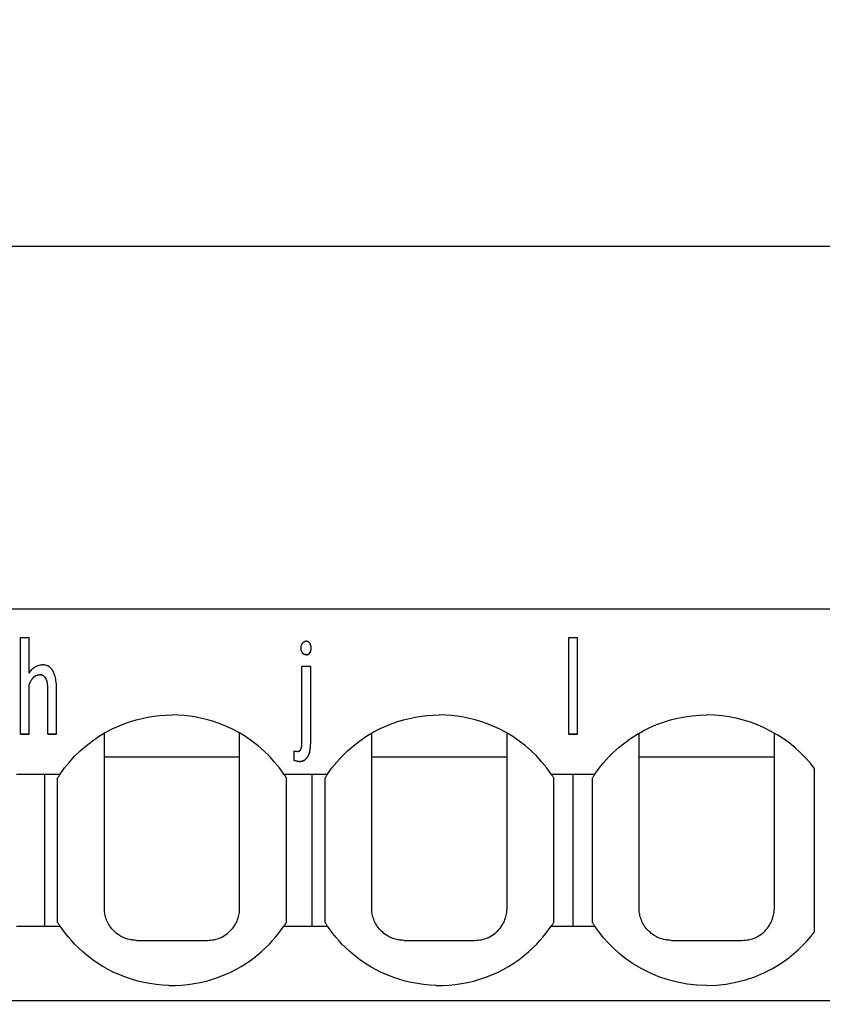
# Model space of a CAD drawing. Header units: millimetres. Extents: x -105 to 192, y -71 to 139.
# Tile 40 of 42: x 50 to 62, y 57 to 73. Entities that reach past the tile are written whole.
import ezdxf

# ---------------------------------------------------------------- set-up
doc = ezdxf.new("R2010")
doc.units = ezdxf.units.MM
doc.header["$LTSCALE"] = 1.5
doc.linetypes.add('PHL_THICK', pattern=[0])
doc.layers.get('0').update_dxf_attribs({"linetype": 'CONTINUOUS'})
doc.layers.get('Defpoints').update_dxf_attribs({"linetype": 'CONTINUOUS'})
doc.layers.add('PROJECTION', color=7, linetype='CONTINUOUS')
doc.dimstyles.new('ISO-25', dxfattribs={"dimtxt": 2.5, "dimasz": 2.5, "dimexe": 1.25, "dimexo": 0.625, "dimtad": 1, "dimdsep": 46, "dimtxsty": 'STANDARD', "dimblk": 'OPEN30', "dimcen": 2.5, "dimadec": 0, "dimazin": 0, "dimtfac": 1, "dimtmove": 0, "dimatfit": 3, "dimldrblk": 'OPEN30', "dimfxl": 1, "dimarcsym": 0})

# ---------------------------------------------------------------- blocks, each defined once
blk = doc.blocks.new('_Open30')
at = {"color": 0, "linetype": 'ByBlock', "lineweight": -2}
for p, q in [((-1, 0.2679), (0, 0)), ((0, 0), (-1, -0.2679)), ((0, 0), (-1, 0))]:
    blk.add_line(p, q, dxfattribs=at)
blk = doc.blocks.new('*D2')
at = {"color": 0, "lineweight": -2, "transparency": 16777216}
for p, q in [((-1.551, 54.078), (-1.551, 70.263)), ((64.8, 64.006), (64.8, 70.263)), ((0.949, 69.013), (62.3, 69.013))]:
    blk.add_line(p, q, dxfattribs=at)
at = {"layer": 'Defpoints', "color": 0, "transparency": 16777216}
for p in [(64.8, 69.013), (64.8, 63.381), (-1.551, 53.453)]:
    blk.add_point(p, dxfattribs=at)
at = {"color": 0, "lineweight": -2, "transparency": 16777216, "xscale": 2.5, "yscale": 2.5, "zscale": 2.5, "rotation": 180}
blk.add_blockref('_Open30', (-1.551, 69.013), dxfattribs=at)
at = {"color": 0, "lineweight": -2, "transparency": 16777216, "xscale": 2.5, "yscale": 2.5, "zscale": 2.5}
blk.add_blockref('_Open30', (64.8, 69.013), dxfattribs=at)
at = {"color": 0, "transparency": 16777216, "insert": (31.625, 70.888), "char_height": 2.5, "attachment_point": 5}
blk.add_mtext('66.35', dxfattribs=at)

msp = doc.modelspace()

# ---------------------------------------------------------------- linework, layer by layer
at = {"layer": 'PROJECTION', "color": 7, "linetype": 'PHL_THICK'}
for p, q in [((37.35, 63.381), (64.8, 63.381)), ((49.522, 62.933), (49.659, 62.933)), ((49.522, 61.433), (49.522, 62.933)), ((49.659, 62.382), (49.659, 62.933)), ((53.897, 62.842), (53.9, 62.846)), ((53.9, 62.846), (53.903, 62.851)), ((53.903, 62.851), (53.906, 62.854)), ((53.906, 62.854), (53.909, 62.858)), ((53.909, 62.858), (53.913, 62.861)), ((53.913, 62.861), (53.916, 62.864)), ((53.916, 62.864), (53.92, 62.867)), ((53.92, 62.867), (53.924, 62.869)), ((53.924, 62.869), (53.929, 62.871)), ((53.929, 62.871), (53.933, 62.872)), ((53.933, 62.872), (53.938, 62.874)), ((53.938, 62.874), (53.943, 62.875)), ((53.943, 62.875), (53.948, 62.875)), ((53.948, 62.875), (53.953, 62.875)), ((53.959, 62.875), (53.953, 62.875)), ((53.964, 62.875), (53.959, 62.875)), ((53.969, 62.875), (53.964, 62.875)), ((53.974, 62.874), (53.969, 62.875)), ((53.979, 62.872), (53.974, 62.874)), ((53.984, 62.871), (53.979, 62.872)), ((53.988, 62.869), (53.984, 62.871)), ((53.992, 62.866), (53.988, 62.869)), ((53.996, 62.864), (53.992, 62.866)), ((54, 62.861), (53.996, 62.864)), ((54.004, 62.858), (54, 62.861)), ((54.007, 62.854), (54.004, 62.858)), ((54.011, 62.85), (54.007, 62.854)), ((54.014, 62.846), (54.011, 62.85)), ((54.017, 62.841), (54.014, 62.846)), ((58.034, 62.933), (58.169, 62.933)), ((58.034, 61.433), (58.034, 62.933)), ((58.169, 61.433), (58.169, 62.933)), ((53.88, 62.784), (53.881, 62.79)), ((53.88, 62.778), (53.88, 62.784)), ((53.88, 62.771), (53.88, 62.778)), ((53.88, 62.763), (53.88, 62.771)), ((53.88, 62.768), (53.88, 62.771)), ((53.88, 62.76), (53.88, 62.768)), ((53.881, 62.756), (53.88, 62.763)), ((53.881, 62.753), (53.88, 62.76)), ((53.881, 62.79), (53.882, 62.796)), ((53.881, 62.748), (53.881, 62.756)), ((53.881, 62.745), (53.881, 62.753)), ((53.882, 62.741), (53.881, 62.748)), ((53.882, 62.738), (53.881, 62.745)), ((53.882, 62.801), (53.884, 62.807)), ((53.882, 62.796), (53.882, 62.801)), ((53.884, 62.734), (53.882, 62.741)), ((53.884, 62.731), (53.882, 62.738)), ((53.884, 62.807), (53.885, 62.812)), ((53.886, 62.728), (53.884, 62.734)), ((53.886, 62.724), (53.884, 62.731)), ((53.885, 62.812), (53.886, 62.818)), ((53.886, 62.818), (53.888, 62.823)), ((53.888, 62.721), (53.886, 62.728)), ((53.888, 62.718), (53.886, 62.724)), ((53.888, 62.823), (53.89, 62.828)), ((53.89, 62.715), (53.888, 62.721)), ((53.89, 62.712), (53.888, 62.718)), ((53.89, 62.828), (53.892, 62.833)), ((53.893, 62.709), (53.89, 62.715)), ((53.893, 62.706), (53.89, 62.712)), ((53.892, 62.833), (53.894, 62.837)), ((53.896, 62.704), (53.893, 62.709)), ((53.896, 62.7), (53.893, 62.706)), ((53.894, 62.837), (53.897, 62.842)), ((53.899, 62.698), (53.896, 62.704)), ((53.899, 62.695), (53.896, 62.7)), ((53.902, 62.694), (53.899, 62.698)), ((53.899, 62.695), (53.899, 62.698)), ((53.902, 62.691), (53.899, 62.695)), ((53.905, 62.69), (53.902, 62.694)), ((53.905, 62.687), (53.902, 62.691)), ((54.006, 62.687), (54.009, 62.691)), ((54.009, 62.691), (54.012, 62.695)), ((54.009, 62.688), (54.012, 62.691)), ((54.012, 62.695), (54.015, 62.699)), ((54.012, 62.691), (54.015, 62.695)), ((54.015, 62.699), (54.018, 62.703)), ((54.015, 62.695), (54.018, 62.7)), ((54.019, 62.837), (54.017, 62.841)), ((54.018, 62.703), (54.02, 62.707)), ((54.018, 62.7), (54.02, 62.704)), ((54.022, 62.832), (54.019, 62.837)), ((54.02, 62.707), (54.023, 62.712)), ((54.02, 62.704), (54.023, 62.709)), ((54.024, 62.827), (54.022, 62.832)), ((54.023, 62.712), (54.025, 62.716)), ((54.023, 62.709), (54.025, 62.713)), ((54.026, 62.822), (54.024, 62.827)), ((54.025, 62.716), (54.027, 62.721)), ((54.025, 62.713), (54.027, 62.718)), ((54.028, 62.817), (54.026, 62.822)), ((54.027, 62.721), (54.028, 62.726)), ((54.027, 62.718), (54.028, 62.723)), ((54.029, 62.812), (54.028, 62.817)), ((54.028, 62.726), (54.03, 62.731)), ((54.028, 62.723), (54.03, 62.728)), ((54.031, 62.806), (54.029, 62.812)), ((54.03, 62.731), (54.031, 62.737)), ((54.03, 62.728), (54.031, 62.733)), ((54.032, 62.801), (54.031, 62.806)), ((54.031, 62.737), (54.032, 62.742)), ((54.031, 62.733), (54.032, 62.739)), ((54.033, 62.795), (54.032, 62.801)), ((54.032, 62.742), (54.033, 62.748)), ((54.032, 62.739), (54.033, 62.744)), ((54.034, 62.789), (54.033, 62.795)), ((54.033, 62.748), (54.034, 62.753)), ((54.033, 62.744), (54.034, 62.75)), ((54.034, 62.783), (54.034, 62.789)), ((54.034, 62.777), (54.034, 62.783)), ((54.035, 62.771), (54.034, 62.777)), ((54.034, 62.765), (54.035, 62.771)), ((54.034, 62.762), (54.035, 62.768)), ((54.034, 62.759), (54.034, 62.765)), ((54.034, 62.756), (54.034, 62.762)), ((54.034, 62.753), (54.034, 62.759)), ((54.034, 62.75), (54.034, 62.756)), ((54.035, 62.768), (54.035, 62.771)), ((53.908, 62.687), (53.905, 62.69)), ((53.908, 62.683), (53.905, 62.687)), ((53.912, 62.684), (53.908, 62.687)), ((53.912, 62.68), (53.908, 62.683)), ((53.915, 62.681), (53.912, 62.684)), ((53.915, 62.677), (53.912, 62.68)), ((53.919, 62.678), (53.915, 62.681)), ((53.919, 62.675), (53.915, 62.677)), ((53.923, 62.676), (53.919, 62.678)), ((53.923, 62.673), (53.919, 62.675)), ((53.928, 62.674), (53.923, 62.676)), ((53.928, 62.671), (53.923, 62.673)), ((53.932, 62.672), (53.928, 62.674)), ((53.932, 62.669), (53.928, 62.671)), ((53.937, 62.671), (53.932, 62.672)), ((53.937, 62.668), (53.932, 62.669)), ((53.942, 62.67), (53.937, 62.671)), ((53.942, 62.667), (53.937, 62.668)), ((53.947, 62.669), (53.942, 62.67)), ((53.947, 62.666), (53.942, 62.667)), ((53.952, 62.669), (53.947, 62.669)), ((53.952, 62.666), (53.947, 62.666)), ((53.958, 62.669), (53.952, 62.669)), ((53.958, 62.666), (53.952, 62.666)), ((53.958, 62.669), (53.963, 62.669)), ((53.958, 62.666), (53.963, 62.666)), ((53.963, 62.669), (53.968, 62.67)), ((53.963, 62.666), (53.968, 62.666)), ((53.968, 62.67), (53.973, 62.67)), ((53.968, 62.666), (53.973, 62.667)), ((53.973, 62.67), (53.978, 62.671)), ((53.973, 62.667), (53.978, 62.668)), ((53.978, 62.671), (53.983, 62.673)), ((53.978, 62.668), (53.983, 62.67)), ((53.983, 62.673), (53.987, 62.675)), ((53.983, 62.67), (53.987, 62.671)), ((53.987, 62.675), (53.991, 62.677)), ((53.987, 62.671), (53.991, 62.673)), ((53.991, 62.677), (53.995, 62.679)), ((53.991, 62.673), (53.995, 62.676)), ((53.995, 62.679), (53.999, 62.681)), ((53.995, 62.676), (53.999, 62.678)), ((53.999, 62.681), (54.003, 62.684)), ((53.999, 62.678), (54.003, 62.681)), ((54.003, 62.684), (54.006, 62.687)), ((54.003, 62.681), (54.006, 62.684)), ((54.006, 62.684), (54.009, 62.688)), ((49.659, 62.382), (49.668, 62.397)), ((49.668, 62.397), (49.678, 62.411)), ((49.678, 62.411), (49.688, 62.424)), ((49.688, 62.424), (49.699, 62.436)), ((49.699, 62.436), (49.71, 62.448)), ((49.71, 62.448), (49.722, 62.458)), ((49.722, 62.458), (49.734, 62.468)), ((49.734, 62.468), (49.746, 62.477)), ((49.746, 62.477), (49.759, 62.485)), ((49.759, 62.485), (49.772, 62.491)), ((49.772, 62.491), (49.786, 62.497)), ((49.786, 62.497), (49.8, 62.502)), ((49.8, 62.502), (49.814, 62.505)), ((49.814, 62.505), (49.828, 62.508)), ((49.828, 62.508), (49.843, 62.51)), ((49.843, 62.51), (49.858, 62.51)), ((49.873, 62.51), (49.858, 62.51)), ((49.888, 62.508), (49.873, 62.51)), ((49.902, 62.506), (49.888, 62.508)), ((49.915, 62.503), (49.902, 62.506)), ((49.929, 62.498), (49.915, 62.503)), ((49.942, 62.493), (49.929, 62.498)), ((49.954, 62.487), (49.942, 62.493)), ((49.966, 62.48), (49.954, 62.487)), ((49.977, 62.472), (49.966, 62.48)), ((49.988, 62.463), (49.977, 62.472)), ((49.998, 62.452), (49.988, 62.463)), ((50.008, 62.441), (49.998, 62.452)), ((50.017, 62.428), (50.008, 62.441)), ((50.026, 62.415), (50.017, 62.428)), ((50.034, 62.4), (50.026, 62.415)), ((50.041, 62.384), (50.034, 62.4)), ((53.891, 62.491), (54.028, 62.491)), ((53.891, 61.311), (53.891, 62.491)), ((54.028, 61.311), (54.028, 62.491)), ((49.669, 62.228), (49.674, 62.24)), ((49.669, 62.225), (49.674, 62.237)), ((49.674, 62.24), (49.68, 62.252)), ((49.674, 62.237), (49.68, 62.249)), ((49.68, 62.252), (49.686, 62.263)), ((49.68, 62.249), (49.686, 62.26)), ((49.686, 62.263), (49.693, 62.274)), ((49.686, 62.26), (49.693, 62.271)), ((49.693, 62.274), (49.699, 62.284)), ((49.693, 62.271), (49.699, 62.281)), ((49.699, 62.284), (49.706, 62.294)), ((49.699, 62.281), (49.706, 62.291)), ((49.706, 62.294), (49.714, 62.303)), ((49.706, 62.291), (49.714, 62.3)), ((49.714, 62.303), (49.721, 62.312)), ((49.714, 62.3), (49.721, 62.308)), ((49.721, 62.312), (49.729, 62.32)), ((49.721, 62.308), (49.729, 62.317)), ((49.729, 62.32), (49.737, 62.327)), ((49.729, 62.317), (49.737, 62.324)), ((49.737, 62.327), (49.745, 62.334)), ((49.737, 62.324), (49.745, 62.331)), ((49.745, 62.334), (49.754, 62.34)), ((49.745, 62.331), (49.754, 62.336)), ((49.754, 62.34), (49.762, 62.344)), ((49.754, 62.336), (49.762, 62.341)), ((49.762, 62.344), (49.771, 62.349)), ((49.762, 62.341), (49.771, 62.345)), ((49.771, 62.349), (49.78, 62.352)), ((49.771, 62.345), (49.78, 62.349)), ((49.78, 62.352), (49.79, 62.354)), ((49.78, 62.349), (49.79, 62.351)), ((49.79, 62.354), (49.799, 62.356)), ((49.79, 62.351), (49.799, 62.353)), ((49.799, 62.356), (49.809, 62.357)), ((49.799, 62.353), (49.809, 62.354)), ((49.809, 62.357), (49.819, 62.357)), ((49.809, 62.354), (49.819, 62.354)), ((49.829, 62.357), (49.819, 62.357)), ((49.829, 62.353), (49.819, 62.354)), ((49.838, 62.355), (49.829, 62.357)), ((49.838, 62.352), (49.829, 62.353)), ((49.847, 62.354), (49.838, 62.355)), ((49.847, 62.351), (49.838, 62.352)), ((49.855, 62.351), (49.847, 62.354)), ((49.855, 62.348), (49.847, 62.351)), ((49.863, 62.348), (49.855, 62.351)), ((49.863, 62.345), (49.855, 62.348)), ((49.871, 62.345), (49.863, 62.348)), ((49.871, 62.342), (49.863, 62.345)), ((49.879, 62.341), (49.871, 62.345)), ((49.879, 62.338), (49.871, 62.342)), ((49.886, 62.336), (49.879, 62.341)), ((49.886, 62.333), (49.879, 62.338)), ((49.892, 62.331), (49.886, 62.336)), ((49.892, 62.328), (49.886, 62.333)), ((49.898, 62.325), (49.892, 62.331)), ((49.898, 62.322), (49.892, 62.328)), ((49.904, 62.318), (49.898, 62.325)), ((49.904, 62.315), (49.898, 62.322)), ((49.91, 62.311), (49.904, 62.318)), ((49.91, 62.308), (49.904, 62.315)), ((49.915, 62.304), (49.91, 62.311)), ((49.915, 62.3), (49.91, 62.308)), ((49.92, 62.295), (49.915, 62.304)), ((49.92, 62.292), (49.915, 62.3)), ((49.924, 62.286), (49.92, 62.295)), ((49.924, 62.283), (49.92, 62.292)), ((49.928, 62.276), (49.924, 62.286)), ((49.928, 62.272), (49.924, 62.283)), ((49.932, 62.265), (49.928, 62.276)), ((49.932, 62.261), (49.928, 62.272)), ((49.935, 62.253), (49.932, 62.265)), ((49.935, 62.25), (49.932, 62.261)), ((49.938, 62.24), (49.935, 62.253)), ((49.938, 62.237), (49.935, 62.25)), ((49.94, 62.227), (49.938, 62.24)), ((49.94, 62.224), (49.938, 62.237)), ((50.048, 62.367), (50.041, 62.384)), ((50.055, 62.348), (50.048, 62.367)), ((50.06, 62.329), (50.055, 62.348)), ((50.066, 62.308), (50.06, 62.329)), ((50.07, 62.286), (50.066, 62.308)), ((50.074, 62.263), (50.07, 62.286)), ((50.077, 62.239), (50.074, 62.263)), ((50.08, 62.213), (50.077, 62.239)), ((49.659, 62.202), (49.664, 62.215)), ((49.659, 62.199), (49.664, 62.212)), ((49.659, 61.433), (49.659, 62.202)), ((49.664, 62.215), (49.669, 62.228)), ((49.664, 62.212), (49.669, 62.225)), ((49.942, 62.213), (49.94, 62.227)), ((49.942, 62.209), (49.94, 62.224)), ((49.944, 62.198), (49.942, 62.213)), ((49.944, 62.194), (49.942, 62.209)), ((49.945, 62.182), (49.944, 62.198)), ((49.945, 62.179), (49.944, 62.194)), ((49.946, 62.165), (49.945, 62.182)), ((49.946, 62.162), (49.945, 62.179)), ((49.947, 62.148), (49.946, 62.165)), ((49.947, 62.144), (49.946, 62.162)), ((49.947, 62.129), (49.947, 62.148)), ((49.947, 62.126), (49.947, 62.144)), ((49.947, 61.433), (49.947, 62.129)), ((50.081, 62.186), (50.08, 62.213)), ((50.082, 62.157), (50.081, 62.186)), ((50.083, 62.127), (50.082, 62.157)), ((50.083, 61.433), (50.083, 62.127)), ((51.141, 61.599), (51.23, 61.629)), ((51.23, 61.629), (51.319, 61.656)), ((51.319, 61.656), (51.41, 61.679)), ((51.41, 61.679), (51.502, 61.698)), ((51.502, 61.698), (51.594, 61.712)), ((51.594, 61.712), (51.688, 61.723)), ((51.688, 61.723), (51.781, 61.729)), ((51.781, 61.729), (51.875, 61.731)), ((51.969, 61.729), (51.875, 61.731)), ((52.062, 61.723), (51.969, 61.729)), ((52.156, 61.712), (52.062, 61.723)), ((52.248, 61.698), (52.156, 61.712)), ((52.34, 61.679), (52.248, 61.698)), ((52.431, 61.656), (52.34, 61.679)), ((52.52, 61.63), (52.431, 61.656)), ((52.608, 61.599), (52.52, 61.63)), ((55.291, 61.599), (55.38, 61.629)), ((55.38, 61.629), (55.469, 61.656)), ((55.469, 61.656), (55.56, 61.679)), ((55.56, 61.679), (55.652, 61.698)), ((55.652, 61.698), (55.744, 61.712)), ((55.744, 61.712), (55.838, 61.723)), ((55.838, 61.723), (55.931, 61.729)), ((55.931, 61.729), (56.025, 61.731)), ((56.119, 61.729), (56.025, 61.731)), ((56.212, 61.723), (56.119, 61.729)), ((56.306, 61.712), (56.212, 61.723)), ((56.398, 61.698), (56.306, 61.712)), ((56.49, 61.679), (56.398, 61.698)), ((56.581, 61.656), (56.49, 61.679)), ((56.67, 61.63), (56.581, 61.656)), ((56.758, 61.599), (56.67, 61.63)), ((59.395, 61.581), (59.502, 61.62)), ((59.502, 61.62), (59.611, 61.654)), ((59.611, 61.654), (59.722, 61.682)), ((59.722, 61.682), (59.835, 61.703)), ((59.835, 61.703), (59.949, 61.719)), ((59.949, 61.719), (60.063, 61.728)), ((60.063, 61.728), (60.178, 61.731)), ((60.293, 61.728), (60.178, 61.731)), ((60.407, 61.718), (60.293, 61.728)), ((60.521, 61.702), (60.407, 61.718)), ((60.634, 61.68), (60.521, 61.702)), ((60.745, 61.652), (60.634, 61.68)), ((60.854, 61.618), (60.745, 61.652)), ((50.838, 61.457), (50.945, 61.514)), ((50.945, 61.514), (51.055, 61.564)), ((51.055, 61.564), (51.141, 61.599)), ((52.695, 61.564), (52.608, 61.599)), ((52.805, 61.514), (52.695, 61.564)), ((52.912, 61.457), (52.805, 61.514)), ((54.988, 61.457), (55.095, 61.514)), ((55.095, 61.514), (55.205, 61.564)), ((55.205, 61.564), (55.291, 61.599)), ((56.845, 61.564), (56.758, 61.599)), ((56.955, 61.514), (56.845, 61.564)), ((57.062, 61.457), (56.955, 61.514)), ((59.089, 61.429), (59.188, 61.485)), ((59.188, 61.485), (59.29, 61.536)), ((59.29, 61.536), (59.395, 61.581)), ((60.961, 61.578), (60.854, 61.618)), ((61.066, 61.533), (60.961, 61.578)), ((61.167, 61.482), (61.066, 61.533)), ((61.266, 61.425), (61.167, 61.482)), ((49.522, 61.437), (49.659, 61.437)), ((49.522, 61.433), (49.659, 61.433)), ((49.947, 61.437), (50.083, 61.437)), ((49.947, 61.433), (50.083, 61.433)), ((50.54, 61.253), (50.635, 61.326)), ((50.635, 61.326), (50.735, 61.395)), ((50.735, 61.395), (50.838, 61.457)), ((50.825, 61.383), (50.825, 61.45)), ((50.825, 61.315), (50.825, 61.383)), ((50.825, 61.247), (50.825, 61.315)), ((53.015, 61.395), (52.912, 61.457)), ((52.925, 58.73), (52.925, 61.45)), ((53.114, 61.326), (53.015, 61.395)), ((53.21, 61.253), (53.114, 61.326)), ((54.69, 61.253), (54.785, 61.326)), ((54.785, 61.326), (54.885, 61.395)), ((54.885, 61.395), (54.988, 61.457)), ((54.975, 61.383), (54.975, 61.45)), ((54.975, 61.315), (54.975, 61.383)), ((54.975, 61.247), (54.975, 61.315)), ((57.165, 61.395), (57.062, 61.457)), ((57.075, 58.731), (57.075, 61.45)), ((57.264, 61.326), (57.165, 61.395)), ((57.36, 61.253), (57.264, 61.326)), ((58.034, 61.437), (58.169, 61.437)), ((58.034, 61.433), (58.169, 61.433)), ((58.902, 61.301), (58.994, 61.367)), ((58.994, 61.367), (59.089, 61.429)), ((59.125, 61.383), (59.125, 61.45)), ((59.125, 61.315), (59.125, 61.383)), ((59.125, 61.247), (59.125, 61.315)), ((61.225, 58.73), (61.225, 61.45)), ((61.361, 61.364), (61.266, 61.425)), ((61.453, 61.297), (61.361, 61.364)), ((50.364, 61.09), (50.45, 61.174)), ((50.45, 61.174), (50.54, 61.253)), ((50.825, 61.178), (50.825, 61.247)), ((50.825, 61.109), (50.825, 61.178)), ((53.3, 61.174), (53.21, 61.253)), ((53.386, 61.09), (53.3, 61.174)), ((53.77, 61.028), (53.769, 61.172)), ((53.776, 61.17), (53.769, 61.172)), ((53.769, 61.169), (53.769, 61.172)), ((53.77, 61.025), (53.769, 61.169)), ((53.784, 61.168), (53.776, 61.17)), ((53.792, 61.166), (53.784, 61.168)), ((53.8, 61.166), (53.792, 61.166)), ((53.807, 61.165), (53.8, 61.166)), ((53.814, 61.164), (53.807, 61.165)), ((53.82, 61.164), (53.814, 61.164)), ((53.82, 61.164), (53.825, 61.164)), ((53.825, 61.164), (53.829, 61.165)), ((53.829, 61.165), (53.834, 61.166)), ((53.834, 61.166), (53.839, 61.167)), ((53.839, 61.167), (53.843, 61.168)), ((53.843, 61.168), (53.847, 61.17)), ((53.847, 61.17), (53.851, 61.172)), ((53.851, 61.172), (53.855, 61.174)), ((53.855, 61.174), (53.858, 61.177)), ((53.858, 61.177), (53.862, 61.18)), ((53.862, 61.18), (53.865, 61.184)), ((53.865, 61.184), (53.868, 61.188)), ((53.868, 61.188), (53.871, 61.192)), ((53.871, 61.192), (53.873, 61.196)), ((53.873, 61.196), (53.876, 61.201)), ((53.876, 61.201), (53.878, 61.207)), ((53.878, 61.207), (53.88, 61.212)), ((53.88, 61.212), (53.882, 61.219)), ((53.882, 61.219), (53.884, 61.226)), ((53.884, 61.226), (53.885, 61.233)), ((53.885, 61.233), (53.887, 61.241)), ((53.887, 61.241), (53.888, 61.249)), ((53.888, 61.249), (53.889, 61.258)), ((53.889, 61.258), (53.89, 61.268)), ((53.89, 61.278), (53.891, 61.288)), ((53.89, 61.268), (53.89, 61.278)), ((53.891, 61.299), (53.891, 61.311)), ((53.891, 61.288), (53.891, 61.299)), ((54.012, 61.159), (54.016, 61.175)), ((54.012, 61.155), (54.016, 61.172)), ((54.016, 61.175), (54.019, 61.192)), ((54.016, 61.172), (54.019, 61.189)), ((54.019, 61.192), (54.022, 61.21)), ((54.019, 61.189), (54.022, 61.206)), ((54.022, 61.21), (54.024, 61.228)), ((54.022, 61.206), (54.024, 61.225)), ((54.024, 61.228), (54.026, 61.248)), ((54.024, 61.225), (54.026, 61.244)), ((54.026, 61.248), (54.027, 61.268)), ((54.026, 61.244), (54.027, 61.265)), ((54.027, 61.268), (54.028, 61.289)), ((54.027, 61.265), (54.028, 61.286)), ((54.028, 61.289), (54.028, 61.311)), ((54.028, 61.286), (54.028, 61.307)), ((54.514, 61.09), (54.6, 61.174)), ((54.6, 61.174), (54.69, 61.253)), ((54.975, 61.178), (54.975, 61.247)), ((54.975, 61.109), (54.975, 61.178)), ((57.45, 61.174), (57.36, 61.253)), ((57.536, 61.09), (57.45, 61.174)), ((58.729, 61.154), (58.814, 61.23)), ((58.814, 61.23), (58.902, 61.301)), ((59.125, 61.178), (59.125, 61.247)), ((59.125, 61.109), (59.125, 61.178)), ((61.541, 61.226), (61.453, 61.297)), ((61.625, 61.15), (61.541, 61.226)), ((50.283, 61.001), (50.364, 61.09)), ((50.825, 61.039), (50.825, 61.109)), ((50.825, 61.081), (52.925, 61.081)), ((50.825, 60.968), (50.825, 61.039)), ((53.467, 61.001), (53.386, 61.09)), ((53.784, 61.022), (53.77, 61.028)), ((53.77, 61.025), (53.77, 61.028)), ((53.784, 61.018), (53.77, 61.025)), ((53.8, 61.016), (53.784, 61.022)), ((53.8, 61.013), (53.784, 61.018)), ((53.818, 61.013), (53.8, 61.016)), ((53.818, 61.009), (53.8, 61.013)), ((53.835, 61.011), (53.818, 61.013)), ((53.835, 61.007), (53.818, 61.009)), ((53.85, 61.01), (53.835, 61.011)), ((53.85, 61.01), (53.863, 61.011)), ((53.863, 61.011), (53.877, 61.013)), ((53.863, 61.008), (53.877, 61.01)), ((53.877, 61.013), (53.889, 61.015)), ((53.877, 61.01), (53.889, 61.012)), ((53.889, 61.015), (53.902, 61.019)), ((53.889, 61.012), (53.902, 61.016)), ((53.902, 61.019), (53.913, 61.023)), ((53.902, 61.016), (53.913, 61.02)), ((53.913, 61.023), (53.924, 61.028)), ((53.913, 61.02), (53.924, 61.025)), ((53.924, 61.028), (53.935, 61.034)), ((53.924, 61.025), (53.935, 61.031)), ((53.935, 61.034), (53.944, 61.041)), ((53.935, 61.031), (53.944, 61.038)), ((53.944, 61.041), (53.954, 61.049)), ((53.944, 61.038), (53.954, 61.046)), ((53.954, 61.049), (53.962, 61.058)), ((53.954, 61.046), (53.962, 61.055)), ((53.962, 61.058), (53.97, 61.068)), ((53.962, 61.055), (53.97, 61.064)), ((53.97, 61.068), (53.978, 61.078)), ((53.97, 61.064), (53.978, 61.075)), ((53.978, 61.078), (53.985, 61.09)), ((53.978, 61.075), (53.985, 61.086)), ((53.985, 61.09), (53.991, 61.102)), ((53.985, 61.086), (53.991, 61.099)), ((53.991, 61.102), (53.997, 61.115)), ((53.991, 61.099), (53.997, 61.112)), ((53.997, 61.115), (54.003, 61.129)), ((53.997, 61.112), (54.003, 61.125)), ((54.003, 61.129), (54.007, 61.143)), ((54.003, 61.125), (54.007, 61.14)), ((54.007, 61.143), (54.012, 61.159)), ((54.007, 61.14), (54.012, 61.155)), ((54.433, 61.001), (54.514, 61.09)), ((54.975, 61.039), (54.975, 61.109)), ((54.975, 61.081), (57.075, 61.081)), ((54.975, 60.968), (54.975, 61.039)), ((57.617, 61.001), (57.536, 61.09)), ((58.574, 60.99), (58.65, 61.074)), ((58.65, 61.074), (58.729, 61.154)), ((59.125, 61.039), (59.125, 61.109)), ((59.125, 61.081), (61.225, 61.081)), ((59.125, 60.968), (59.125, 61.039)), ((61.705, 61.07), (61.625, 61.15)), ((61.78, 60.986), (61.705, 61.07)), ((50.138, 60.811), (50.208, 60.908)), ((50.208, 60.908), (50.283, 61.001)), ((50.825, 60.897), (50.825, 60.968)), ((50.825, 60.824), (50.825, 60.897)), ((53.542, 60.908), (53.467, 61.001)), ((53.612, 60.811), (53.542, 60.908)), ((53.85, 61.007), (53.835, 61.007)), ((53.85, 61.007), (53.863, 61.008)), ((54.288, 60.811), (54.358, 60.908)), ((54.358, 60.908), (54.433, 61.001)), ((54.975, 60.897), (54.975, 60.968)), ((54.975, 60.824), (54.975, 60.897)), ((57.692, 60.908), (57.617, 61.001)), ((57.762, 60.811), (57.692, 60.908)), ((58.438, 60.811), (58.504, 60.903)), ((58.504, 60.903), (58.574, 60.99)), ((59.125, 60.897), (59.125, 60.968)), ((59.125, 60.824), (59.125, 60.897)), ((61.85, 60.898), (61.78, 60.986)), ((61.85, 58.364), (61.85, 60.898)), ((49.462, 60.811), (49.9, 60.811)), ((49.9, 60.811), (49.94, 60.811)), ((49.9, 58.451), (49.9, 60.811)), ((49.94, 60.811), (49.979, 60.811)), ((49.979, 60.811), (50.019, 60.811)), ((50.019, 60.811), (50.059, 60.811)), ((50.059, 60.811), (50.098, 60.811)), ((50.098, 60.811), (50.138, 60.811)), ((50.1, 60.753), (50.105, 60.762)), ((50.1, 58.509), (50.1, 60.753)), ((50.105, 60.762), (50.111, 60.77)), ((50.111, 60.77), (50.116, 60.778)), ((50.116, 60.778), (50.121, 60.786)), ((50.121, 60.786), (50.127, 60.795)), ((50.127, 60.795), (50.132, 60.803)), ((50.132, 60.803), (50.138, 60.811)), ((50.825, 60.75), (50.825, 60.824)), ((50.825, 60.675), (50.825, 60.75)), ((53.618, 60.803), (53.612, 60.811)), ((53.612, 60.811), (54.05, 60.811)), ((53.623, 60.795), (53.618, 60.803)), ((53.629, 60.786), (53.623, 60.795)), ((53.634, 60.778), (53.629, 60.786)), ((53.639, 60.77), (53.634, 60.778)), ((53.645, 60.762), (53.639, 60.77)), ((53.65, 60.753), (53.645, 60.762)), ((53.65, 58.509), (53.65, 60.753)), ((54.05, 60.811), (54.09, 60.811)), ((54.05, 58.451), (54.05, 60.811)), ((54.09, 60.811), (54.129, 60.811)), ((54.129, 60.811), (54.169, 60.811)), ((54.169, 60.811), (54.209, 60.811)), ((54.209, 60.811), (54.248, 60.811)), ((54.248, 60.811), (54.288, 60.811)), ((54.25, 60.753), (54.255, 60.762)), ((54.25, 58.509), (54.25, 60.753)), ((54.255, 60.762), (54.261, 60.77)), ((54.261, 60.77), (54.266, 60.778)), ((54.266, 60.778), (54.271, 60.786)), ((54.271, 60.786), (54.277, 60.795)), ((54.277, 60.795), (54.282, 60.803)), ((54.282, 60.803), (54.288, 60.811)), ((54.975, 60.75), (54.975, 60.824)), ((54.975, 60.675), (54.975, 60.75)), ((57.768, 60.803), (57.762, 60.811)), ((57.762, 60.811), (58.438, 60.811)), ((57.773, 60.795), (57.768, 60.803)), ((57.779, 60.786), (57.773, 60.795)), ((57.784, 60.778), (57.779, 60.786)), ((57.789, 60.77), (57.784, 60.778)), ((57.795, 60.762), (57.789, 60.77)), ((57.8, 60.753), (57.795, 60.762)), ((57.8, 60.68), (57.8, 60.753)), ((58.1, 60.733), (58.1, 60.811)), ((58.1, 60.656), (58.1, 60.733)), ((58.4, 60.753), (58.405, 60.762)), ((58.4, 58.509), (58.4, 60.753)), ((58.405, 60.762), (58.411, 60.77)), ((58.411, 60.77), (58.416, 60.778)), ((58.416, 60.778), (58.421, 60.786)), ((58.421, 60.786), (58.427, 60.795)), ((58.427, 60.795), (58.432, 60.803)), ((58.432, 60.803), (58.438, 60.811)), ((59.125, 60.75), (59.125, 60.824)), ((59.125, 60.675), (59.125, 60.75)), ((50.825, 60.598), (50.825, 60.675)), ((50.825, 60.52), (50.825, 60.598)), ((54.975, 60.598), (54.975, 60.675)), ((54.975, 60.52), (54.975, 60.598)), ((57.8, 60.608), (57.8, 60.68)), ((57.8, 60.539), (57.8, 60.608)), ((58.1, 60.582), (58.1, 60.656)), ((58.1, 60.511), (58.1, 60.582)), ((59.125, 60.598), (59.125, 60.675)), ((59.125, 60.52), (59.125, 60.598)), ((50.825, 60.439), (50.825, 60.52)), ((50.825, 60.356), (50.825, 60.439)), ((54.975, 60.439), (54.975, 60.52)), ((54.975, 60.356), (54.975, 60.439)), ((57.8, 60.468), (57.8, 60.539)), ((57.8, 60.383), (57.8, 60.468)), ((58.1, 60.425), (58.1, 60.511)), ((58.1, 60.346), (58.1, 60.425)), ((59.125, 60.439), (59.125, 60.52)), ((59.125, 60.356), (59.125, 60.439)), ((50.825, 60.27), (50.825, 60.356)), ((50.825, 60.18), (50.825, 60.27)), ((54.975, 60.27), (54.975, 60.356)), ((54.975, 60.18), (54.975, 60.27)), ((57.8, 60.309), (57.8, 60.383)), ((57.8, 60.227), (57.8, 60.309)), ((58.1, 60.26), (58.1, 60.346)), ((58.1, 60.173), (58.1, 60.26)), ((59.125, 60.27), (59.125, 60.356)), ((59.125, 60.18), (59.125, 60.27)), ((50.825, 60.086), (50.825, 60.18)), ((54.975, 60.086), (54.975, 60.18)), ((57.8, 60.144), (57.8, 60.227)), ((57.8, 60.062), (57.8, 60.144)), ((58.1, 60.087), (58.1, 60.173)), ((59.125, 60.086), (59.125, 60.18)), ((50.825, 59.986), (50.825, 60.086)), ((50.825, 59.88), (50.825, 59.986)), ((54.975, 59.986), (54.975, 60.086)), ((54.975, 59.88), (54.975, 59.986)), ((57.8, 59.973), (57.8, 60.062)), ((57.8, 59.884), (57.8, 59.973)), ((58.1, 59.996), (58.1, 60.087)), ((58.1, 59.9), (58.1, 59.996)), ((59.125, 59.986), (59.125, 60.086)), ((59.125, 59.88), (59.125, 59.986)), ((50.825, 59.766), (50.825, 59.88)), ((54.975, 59.766), (54.975, 59.88)), ((57.8, 59.792), (57.8, 59.884)), ((57.8, 59.695), (57.8, 59.792)), ((58.1, 59.805), (58.1, 59.9)), ((58.1, 59.704), (58.1, 59.805)), ((59.125, 59.766), (59.125, 59.88)), ((50.825, 59.648), (50.825, 59.766)), ((50.825, 59.527), (50.825, 59.648)), ((54.975, 59.648), (54.975, 59.766)), ((54.975, 59.527), (54.975, 59.648)), ((57.8, 59.607), (57.8, 59.695)), ((58.1, 59.61), (58.1, 59.704)), ((59.125, 59.648), (59.125, 59.766)), ((59.125, 59.527), (59.125, 59.648)), ((50.825, 59.408), (50.825, 59.527)), ((54.975, 59.408), (54.975, 59.527)), ((57.8, 59.511), (57.8, 59.607)), ((57.8, 59.415), (57.8, 59.511)), ((58.1, 59.509), (58.1, 59.61)), ((58.1, 59.409), (58.1, 59.509)), ((59.125, 59.408), (59.125, 59.527)), ((50.825, 59.294), (50.825, 59.408)), ((54.975, 59.294), (54.975, 59.408)), ((57.8, 59.32), (57.8, 59.415)), ((58.1, 59.31), (58.1, 59.409)), ((59.125, 59.294), (59.125, 59.408)), ((50.825, 59.187), (50.825, 59.294)), ((50.825, 59.086), (50.825, 59.187)), ((54.975, 59.187), (54.975, 59.294)), ((54.975, 59.086), (54.975, 59.187)), ((57.8, 59.227), (57.8, 59.32)), ((57.8, 59.139), (57.8, 59.227)), ((58.1, 59.214), (58.1, 59.31)), ((58.1, 59.122), (58.1, 59.214)), ((59.125, 59.187), (59.125, 59.294)), ((59.125, 59.086), (59.125, 59.187)), ((50.825, 58.991), (50.825, 59.086)), ((54.975, 58.991), (54.975, 59.086)), ((57.8, 59.05), (57.8, 59.139)), ((57.8, 58.969), (57.8, 59.05)), ((58.1, 59.024), (58.1, 59.122)), ((58.1, 58.945), (58.1, 59.024)), ((59.125, 58.991), (59.125, 59.086)), ((50.825, 58.901), (50.825, 58.991)), ((50.825, 58.815), (50.825, 58.901)), ((54.975, 58.901), (54.975, 58.991)), ((54.975, 58.815), (54.975, 58.901)), ((57.8, 58.889), (57.8, 58.969)), ((57.8, 58.813), (57.8, 58.889)), ((58.1, 58.86), (58.1, 58.945)), ((59.125, 58.901), (59.125, 58.991)), ((59.125, 58.815), (59.125, 58.901)), ((50.825, 58.731), (50.825, 58.815)), ((50.825, 58.713), (50.825, 58.731)), ((52.924, 58.708), (52.925, 58.728)), ((52.925, 58.729), (52.925, 58.73)), ((52.925, 58.73), (52.925, 58.73)), ((52.925, 58.728), (52.925, 58.729)), ((52.925, 58.728), (52.925, 58.728)), ((54.975, 58.731), (54.975, 58.815)), ((54.975, 58.713), (54.975, 58.731)), ((57.074, 58.708), (57.075, 58.728)), ((57.075, 58.73), (57.075, 58.731)), ((57.075, 58.729), (57.075, 58.73)), ((57.075, 58.73), (57.075, 58.73)), ((57.075, 58.728), (57.075, 58.729)), ((57.075, 58.728), (57.075, 58.728)), ((57.8, 58.725), (57.8, 58.813)), ((57.8, 58.652), (57.8, 58.725)), ((58.1, 58.773), (58.1, 58.86)), ((58.1, 58.693), (58.1, 58.773)), ((59.125, 58.731), (59.125, 58.815)), ((59.125, 58.713), (59.125, 58.731)), ((61.224, 58.708), (61.225, 58.728)), ((61.225, 58.73), (61.225, 58.73)), ((61.225, 58.729), (61.225, 58.73)), ((61.225, 58.728), (61.225, 58.729)), ((61.225, 58.728), (61.225, 58.728)), ((50.826, 58.694), (50.825, 58.713)), ((50.828, 58.675), (50.826, 58.694)), ((50.831, 58.655), (50.828, 58.675)), ((50.834, 58.636), (50.831, 58.655)), ((50.838, 58.616), (50.834, 58.636)), ((50.844, 58.596), (50.838, 58.616)), ((50.85, 58.576), (50.844, 58.596)), ((50.857, 58.555), (50.85, 58.576)), ((52.893, 58.556), (52.901, 58.579)), ((52.901, 58.579), (52.908, 58.601)), ((52.908, 58.601), (52.913, 58.623)), ((52.913, 58.623), (52.917, 58.644)), ((52.917, 58.644), (52.921, 58.666)), ((52.921, 58.666), (52.923, 58.687)), ((52.923, 58.687), (52.924, 58.708)), ((54.976, 58.694), (54.975, 58.713)), ((54.978, 58.675), (54.976, 58.694)), ((54.981, 58.655), (54.978, 58.675)), ((54.984, 58.636), (54.981, 58.655)), ((54.988, 58.616), (54.984, 58.636)), ((54.994, 58.596), (54.988, 58.616)), ((55, 58.576), (54.994, 58.596)), ((55.007, 58.555), (55, 58.576)), ((57.043, 58.556), (57.051, 58.579)), ((57.051, 58.579), (57.058, 58.601)), ((57.058, 58.601), (57.063, 58.623)), ((57.063, 58.623), (57.067, 58.644)), ((57.067, 58.644), (57.071, 58.666)), ((57.071, 58.666), (57.073, 58.687)), ((57.073, 58.687), (57.074, 58.708)), ((57.8, 58.587), (57.8, 58.652)), ((57.8, 58.509), (57.8, 58.587)), ((58.1, 58.614), (58.1, 58.693)), ((58.1, 58.543), (58.1, 58.614)), ((59.126, 58.694), (59.125, 58.713)), ((59.128, 58.675), (59.126, 58.694)), ((59.131, 58.655), (59.128, 58.675)), ((59.134, 58.636), (59.131, 58.655)), ((59.138, 58.616), (59.134, 58.636)), ((59.144, 58.596), (59.138, 58.616)), ((59.15, 58.576), (59.144, 58.596)), ((59.157, 58.555), (59.15, 58.576)), ((61.193, 58.556), (61.201, 58.579)), ((61.201, 58.579), (61.208, 58.601)), ((61.208, 58.601), (61.213, 58.623)), ((61.213, 58.623), (61.217, 58.644)), ((61.217, 58.644), (61.221, 58.666)), ((61.221, 58.666), (61.223, 58.687)), ((61.223, 58.687), (61.224, 58.708)), ((49.462, 58.451), (49.9, 58.451)), ((49.9, 58.451), (49.94, 58.451)), ((49.94, 58.451), (49.979, 58.451)), ((49.979, 58.451), (50.019, 58.451)), ((50.019, 58.451), (50.059, 58.451)), ((50.059, 58.451), (50.098, 58.451)), ((50.098, 58.451), (50.138, 58.451)), ((50.105, 58.501), (50.1, 58.509)), ((50.111, 58.492), (50.105, 58.501)), ((50.116, 58.484), (50.111, 58.492)), ((50.121, 58.476), (50.116, 58.484)), ((50.127, 58.468), (50.121, 58.476)), ((50.132, 58.459), (50.127, 58.468)), ((50.138, 58.451), (50.132, 58.459)), ((50.179, 58.393), (50.138, 58.451)), ((50.865, 58.534), (50.857, 58.555)), ((50.875, 58.514), (50.865, 58.534)), ((50.885, 58.493), (50.875, 58.514)), ((50.897, 58.473), (50.885, 58.493)), ((50.91, 58.452), (50.897, 58.473)), ((50.924, 58.432), (50.91, 58.452)), ((50.94, 58.412), (50.924, 58.432)), ((50.957, 58.393), (50.94, 58.412)), ((52.8, 58.4), (52.817, 58.421)), ((52.817, 58.421), (52.834, 58.443)), ((52.834, 58.443), (52.849, 58.466)), ((52.849, 58.466), (52.862, 58.488)), ((52.862, 58.488), (52.874, 58.511)), ((52.874, 58.511), (52.884, 58.534)), ((52.884, 58.534), (52.893, 58.556)), ((53.571, 58.393), (53.612, 58.451)), ((53.612, 58.451), (53.618, 58.459)), ((53.612, 58.451), (54.05, 58.451)), ((53.618, 58.459), (53.623, 58.468)), ((53.623, 58.468), (53.629, 58.476)), ((53.629, 58.476), (53.634, 58.484)), ((53.634, 58.484), (53.639, 58.492)), ((53.639, 58.492), (53.645, 58.501)), ((53.645, 58.501), (53.65, 58.509)), ((54.05, 58.451), (54.09, 58.451)), ((54.09, 58.451), (54.129, 58.451)), ((54.129, 58.451), (54.169, 58.451)), ((54.169, 58.451), (54.209, 58.451)), ((54.209, 58.451), (54.248, 58.451)), ((54.248, 58.451), (54.288, 58.451)), ((54.255, 58.501), (54.25, 58.509)), ((54.261, 58.492), (54.255, 58.501)), ((54.266, 58.484), (54.261, 58.492)), ((54.271, 58.476), (54.266, 58.484)), ((54.277, 58.468), (54.271, 58.476)), ((54.282, 58.459), (54.277, 58.468)), ((54.288, 58.451), (54.282, 58.459)), ((54.329, 58.393), (54.288, 58.451)), ((55.015, 58.534), (55.007, 58.555)), ((55.025, 58.514), (55.015, 58.534)), ((55.035, 58.493), (55.025, 58.514)), ((55.047, 58.473), (55.035, 58.493)), ((55.06, 58.452), (55.047, 58.473)), ((55.074, 58.432), (55.06, 58.452)), ((55.09, 58.412), (55.074, 58.432)), ((55.107, 58.393), (55.09, 58.412)), ((56.95, 58.4), (56.967, 58.421)), ((56.967, 58.421), (56.984, 58.443)), ((56.984, 58.443), (56.999, 58.466)), ((56.999, 58.466), (57.012, 58.488)), ((57.012, 58.488), (57.024, 58.511)), ((57.024, 58.511), (57.034, 58.534)), ((57.034, 58.534), (57.043, 58.556)), ((57.721, 58.393), (57.762, 58.451)), ((57.762, 58.451), (57.768, 58.459)), ((57.762, 58.451), (58.1, 58.451)), ((57.768, 58.459), (57.773, 58.468)), ((57.773, 58.468), (57.779, 58.476)), ((57.779, 58.476), (57.784, 58.484)), ((57.784, 58.484), (57.789, 58.492)), ((57.789, 58.492), (57.795, 58.501)), ((57.795, 58.501), (57.8, 58.509)), ((58.1, 58.451), (58.1, 58.543)), ((58.1, 58.451), (58.156, 58.451)), ((58.156, 58.451), (58.213, 58.451)), ((58.213, 58.451), (58.269, 58.451)), ((58.269, 58.451), (58.325, 58.451)), ((58.325, 58.451), (58.382, 58.451)), ((58.382, 58.451), (58.438, 58.451)), ((58.405, 58.501), (58.4, 58.509)), ((58.411, 58.492), (58.405, 58.501)), ((58.416, 58.484), (58.411, 58.492)), ((58.421, 58.476), (58.416, 58.484)), ((58.427, 58.468), (58.421, 58.476)), ((58.432, 58.459), (58.427, 58.468)), ((58.438, 58.451), (58.432, 58.459)), ((58.504, 58.36), (58.438, 58.451)), ((59.165, 58.534), (59.157, 58.555)), ((59.175, 58.514), (59.165, 58.534)), ((59.185, 58.493), (59.175, 58.514)), ((59.197, 58.473), (59.185, 58.493)), ((59.21, 58.452), (59.197, 58.473)), ((59.224, 58.432), (59.21, 58.452)), ((59.24, 58.412), (59.224, 58.432)), ((59.257, 58.393), (59.24, 58.412)), ((61.1, 58.4), (61.117, 58.421)), ((61.117, 58.421), (61.134, 58.443)), ((61.134, 58.443), (61.149, 58.466)), ((61.149, 58.466), (61.162, 58.488)), ((61.162, 58.488), (61.174, 58.511)), ((61.174, 58.511), (61.184, 58.534)), ((61.184, 58.534), (61.193, 58.556)), ((50.222, 58.336), (50.179, 58.393)), ((50.267, 58.281), (50.222, 58.336)), ((50.314, 58.227), (50.267, 58.281)), ((50.975, 58.374), (50.957, 58.393)), ((50.995, 58.356), (50.975, 58.374)), ((51.015, 58.339), (50.995, 58.356)), ((51.037, 58.322), (51.015, 58.339)), ((51.059, 58.307), (51.037, 58.322)), ((51.078, 58.297), (51.059, 58.307)), ((51.096, 58.287), (51.078, 58.297)), ((51.115, 58.277), (51.096, 58.287)), ((51.134, 58.269), (51.115, 58.277)), ((51.153, 58.262), (51.134, 58.269)), ((51.172, 58.255), (51.153, 58.262)), ((52.556, 58.248), (52.583, 58.257)), ((52.583, 58.257), (52.609, 58.266)), ((52.609, 58.266), (52.636, 58.278)), ((52.636, 58.278), (52.663, 58.291)), ((52.663, 58.291), (52.688, 58.306)), ((52.688, 58.306), (52.713, 58.322)), ((52.713, 58.322), (52.737, 58.34)), ((52.737, 58.34), (52.759, 58.359)), ((52.759, 58.359), (52.78, 58.379)), ((52.78, 58.379), (52.8, 58.4)), ((53.436, 58.227), (53.483, 58.28)), ((53.483, 58.28), (53.528, 58.336)), ((53.528, 58.336), (53.571, 58.393)), ((54.372, 58.336), (54.329, 58.393)), ((54.417, 58.281), (54.372, 58.336)), ((54.464, 58.227), (54.417, 58.281)), ((55.125, 58.374), (55.107, 58.393)), ((55.145, 58.356), (55.125, 58.374)), ((55.165, 58.339), (55.145, 58.356)), ((55.187, 58.322), (55.165, 58.339)), ((55.209, 58.307), (55.187, 58.322)), ((55.228, 58.297), (55.209, 58.307)), ((55.246, 58.287), (55.228, 58.297)), ((55.265, 58.277), (55.246, 58.287)), ((55.284, 58.269), (55.265, 58.277)), ((55.303, 58.262), (55.284, 58.269)), ((55.322, 58.255), (55.303, 58.262)), ((56.706, 58.248), (56.733, 58.257)), ((56.733, 58.257), (56.759, 58.266)), ((56.759, 58.266), (56.786, 58.278)), ((56.786, 58.278), (56.813, 58.291)), ((56.813, 58.291), (56.838, 58.306)), ((56.838, 58.306), (56.863, 58.322)), ((56.863, 58.322), (56.887, 58.34)), ((56.887, 58.34), (56.909, 58.359)), ((56.909, 58.359), (56.93, 58.379)), ((56.93, 58.379), (56.95, 58.4)), ((57.586, 58.227), (57.633, 58.28)), ((57.633, 58.28), (57.678, 58.336)), ((57.678, 58.336), (57.721, 58.393)), ((58.574, 58.272), (58.504, 58.36)), ((58.65, 58.188), (58.574, 58.272)), ((59.275, 58.374), (59.257, 58.393)), ((59.295, 58.356), (59.275, 58.374)), ((59.315, 58.339), (59.295, 58.356)), ((59.337, 58.322), (59.315, 58.339)), ((59.359, 58.307), (59.337, 58.322)), ((59.378, 58.297), (59.359, 58.307)), ((59.396, 58.287), (59.378, 58.297)), ((59.415, 58.277), (59.396, 58.287)), ((59.434, 58.269), (59.415, 58.277)), ((59.453, 58.262), (59.434, 58.269)), ((59.472, 58.255), (59.453, 58.262)), ((60.856, 58.248), (60.883, 58.257)), ((60.883, 58.257), (60.909, 58.266)), ((60.909, 58.266), (60.936, 58.278)), ((60.936, 58.278), (60.963, 58.291)), ((60.963, 58.291), (60.988, 58.306)), ((60.988, 58.306), (61.013, 58.322)), ((61.013, 58.322), (61.037, 58.34)), ((61.037, 58.34), (61.059, 58.359)), ((61.059, 58.359), (61.08, 58.379)), ((61.08, 58.379), (61.1, 58.4)), ((61.729, 58.218), (61.791, 58.29)), ((61.791, 58.29), (61.85, 58.364)), ((50.362, 58.174), (50.314, 58.227)), ((50.413, 58.124), (50.362, 58.174)), ((50.485, 58.057), (50.413, 58.124)), ((51.191, 58.249), (51.172, 58.255)), ((51.211, 58.244), (51.191, 58.249)), ((51.23, 58.24), (51.211, 58.244)), ((51.249, 58.237), (51.23, 58.24)), ((51.267, 58.234), (51.249, 58.237)), ((51.286, 58.233), (51.267, 58.234)), ((51.304, 58.232), (51.286, 58.233)), ((51.322, 58.231), (51.304, 58.232)), ((51.322, 58.231), (51.322, 58.231)), ((51.323, 58.231), (51.322, 58.231)), ((51.323, 58.231), (51.323, 58.231)), ((51.324, 58.231), (51.323, 58.231)), ((51.325, 58.231), (51.324, 58.231)), ((51.324, 58.231), (51.324, 58.231)), ((51.325, 58.231), (51.378, 58.231)), ((51.378, 58.231), (51.431, 58.231)), ((51.431, 58.231), (51.487, 58.231)), ((51.487, 58.231), (51.543, 58.231)), ((51.543, 58.231), (51.601, 58.231)), ((51.601, 58.231), (51.661, 58.231)), ((51.661, 58.231), (51.721, 58.231)), ((51.721, 58.231), (51.782, 58.231)), ((51.782, 58.231), (51.844, 58.231)), ((51.844, 58.231), (51.906, 58.231)), ((51.906, 58.231), (51.968, 58.231)), ((51.968, 58.231), (52.029, 58.231)), ((52.029, 58.231), (52.089, 58.231)), ((52.089, 58.231), (52.149, 58.231)), ((52.149, 58.231), (52.207, 58.231)), ((52.207, 58.231), (52.263, 58.231)), ((52.263, 58.231), (52.319, 58.231)), ((52.319, 58.231), (52.372, 58.231)), ((52.372, 58.231), (52.425, 58.231)), ((52.425, 58.231), (52.45, 58.232)), ((52.45, 58.232), (52.476, 58.234)), ((52.476, 58.234), (52.502, 58.237)), ((52.502, 58.237), (52.529, 58.242)), ((52.529, 58.242), (52.556, 58.248)), ((53.265, 58.057), (53.337, 58.124)), ((53.337, 58.124), (53.388, 58.174)), ((53.388, 58.174), (53.436, 58.227)), ((54.512, 58.174), (54.464, 58.227)), ((54.563, 58.124), (54.512, 58.174)), ((54.635, 58.057), (54.563, 58.124)), ((55.341, 58.249), (55.322, 58.255)), ((55.361, 58.244), (55.341, 58.249)), ((55.38, 58.24), (55.361, 58.244)), ((55.399, 58.237), (55.38, 58.24)), ((55.417, 58.234), (55.399, 58.237)), ((55.436, 58.233), (55.417, 58.234)), ((55.454, 58.232), (55.436, 58.233)), ((55.472, 58.231), (55.454, 58.232)), ((55.472, 58.231), (55.472, 58.231)), ((55.473, 58.231), (55.472, 58.231)), ((55.473, 58.231), (55.473, 58.231)), ((55.474, 58.231), (55.473, 58.231)), ((55.475, 58.231), (55.474, 58.231)), ((55.474, 58.231), (55.474, 58.231)), ((55.475, 58.231), (55.528, 58.231)), ((55.528, 58.231), (55.581, 58.231)), ((55.581, 58.231), (55.637, 58.231)), ((55.637, 58.231), (55.693, 58.231)), ((55.693, 58.231), (55.751, 58.231)), ((55.751, 58.231), (55.811, 58.231)), ((55.811, 58.231), (55.871, 58.231)), ((55.871, 58.231), (55.932, 58.231)), ((55.932, 58.231), (55.994, 58.231)), ((55.994, 58.231), (56.056, 58.231)), ((56.056, 58.231), (56.118, 58.231)), ((56.118, 58.231), (56.179, 58.231)), ((56.179, 58.231), (56.239, 58.231)), ((56.239, 58.231), (56.299, 58.231)), ((56.299, 58.231), (56.357, 58.231)), ((56.357, 58.231), (56.413, 58.231)), ((56.413, 58.231), (56.469, 58.231)), ((56.469, 58.231), (56.522, 58.231)), ((56.522, 58.231), (56.575, 58.231)), ((56.575, 58.231), (56.6, 58.232)), ((56.6, 58.232), (56.626, 58.234)), ((56.626, 58.234), (56.652, 58.237)), ((56.652, 58.237), (56.679, 58.242)), ((56.679, 58.242), (56.706, 58.248)), ((57.415, 58.057), (57.487, 58.124)), ((57.487, 58.124), (57.538, 58.174)), ((57.538, 58.174), (57.586, 58.227)), ((58.729, 58.108), (58.65, 58.188)), ((58.813, 58.033), (58.729, 58.108)), ((59.491, 58.249), (59.472, 58.255)), ((59.511, 58.244), (59.491, 58.249)), ((59.53, 58.24), (59.511, 58.244)), ((59.549, 58.237), (59.53, 58.24)), ((59.567, 58.234), (59.549, 58.237)), ((59.586, 58.233), (59.567, 58.234)), ((59.604, 58.232), (59.586, 58.233)), ((59.622, 58.231), (59.604, 58.232)), ((59.622, 58.231), (59.622, 58.231)), ((59.623, 58.231), (59.622, 58.231)), ((59.624, 58.231), (59.623, 58.231)), ((59.625, 58.231), (59.624, 58.231)), ((59.625, 58.231), (60.725, 58.231)), ((60.725, 58.231), (60.75, 58.232)), ((60.75, 58.232), (60.776, 58.234)), ((60.776, 58.234), (60.802, 58.237)), ((60.802, 58.237), (60.829, 58.242)), ((60.829, 58.242), (60.856, 58.248)), ((61.595, 58.084), (61.663, 58.15)), ((61.663, 58.15), (61.729, 58.218)), ((50.56, 57.994), (50.485, 58.057)), ((50.637, 57.935), (50.56, 57.994)), ((53.113, 57.935), (53.19, 57.994)), ((53.19, 57.994), (53.265, 58.057)), ((54.71, 57.994), (54.635, 58.057)), ((54.787, 57.935), (54.71, 57.994)), ((57.263, 57.935), (57.34, 57.994)), ((57.34, 57.994), (57.415, 58.057)), ((58.901, 57.962), (58.813, 58.033)), ((59.025, 57.874), (58.901, 57.962)), ((61.325, 57.874), (61.449, 57.962)), ((61.449, 57.962), (61.523, 58.021)), ((61.523, 58.021), (61.595, 58.084)), ((50.718, 57.879), (50.637, 57.935)), ((50.801, 57.827), (50.718, 57.879)), ((50.886, 57.778), (50.801, 57.827)), ((52.864, 57.778), (52.949, 57.827)), ((52.949, 57.827), (53.032, 57.879)), ((53.032, 57.879), (53.113, 57.935)), ((54.868, 57.879), (54.787, 57.935)), ((54.951, 57.827), (54.868, 57.879)), ((55.036, 57.778), (54.951, 57.827)), ((57.014, 57.778), (57.099, 57.827)), ((57.099, 57.827), (57.182, 57.879)), ((57.182, 57.879), (57.263, 57.935)), ((59.155, 57.795), (59.025, 57.874)), ((61.195, 57.795), (61.325, 57.874)), ((50.974, 57.734), (50.886, 57.778)), ((51.063, 57.694), (50.974, 57.734)), ((51.155, 57.659), (51.063, 57.694)), ((51.247, 57.627), (51.155, 57.659)), ((52.503, 57.627), (52.595, 57.659)), ((52.595, 57.659), (52.687, 57.694)), ((52.687, 57.694), (52.776, 57.734)), ((52.776, 57.734), (52.864, 57.778)), ((55.124, 57.734), (55.036, 57.778)), ((55.213, 57.694), (55.124, 57.734)), ((55.305, 57.659), (55.213, 57.694)), ((55.397, 57.627), (55.305, 57.659)), ((56.653, 57.627), (56.745, 57.659)), ((56.745, 57.659), (56.837, 57.694)), ((56.837, 57.694), (56.926, 57.734)), ((56.926, 57.734), (57.014, 57.778)), ((59.291, 57.726), (59.155, 57.795)), ((59.431, 57.667), (59.291, 57.726)), ((59.575, 57.619), (59.431, 57.667)), ((60.775, 57.619), (60.919, 57.667)), ((60.919, 57.667), (61.059, 57.726)), ((61.059, 57.726), (61.195, 57.795)), ((51.342, 57.6), (51.247, 57.627)), ((51.437, 57.577), (51.342, 57.6)), ((51.533, 57.559), (51.437, 57.577)), ((51.63, 57.545), (51.533, 57.559)), ((51.728, 57.536), (51.63, 57.545)), ((51.826, 57.532), (51.728, 57.536)), ((51.826, 57.532), (51.924, 57.532)), ((51.924, 57.532), (52.022, 57.536)), ((52.022, 57.536), (52.119, 57.545)), ((52.119, 57.545), (52.217, 57.559)), ((52.217, 57.559), (52.313, 57.577)), ((52.313, 57.577), (52.408, 57.6)), ((52.408, 57.6), (52.503, 57.627)), ((55.492, 57.6), (55.397, 57.627)), ((55.587, 57.577), (55.492, 57.6)), ((55.683, 57.559), (55.587, 57.577)), ((55.78, 57.545), (55.683, 57.559)), ((55.878, 57.536), (55.78, 57.545)), ((55.976, 57.532), (55.878, 57.536)), ((55.976, 57.532), (56.074, 57.532)), ((56.074, 57.532), (56.172, 57.536)), ((56.172, 57.536), (56.269, 57.545)), ((56.269, 57.545), (56.367, 57.559)), ((56.367, 57.559), (56.463, 57.577)), ((56.463, 57.577), (56.558, 57.6)), ((56.558, 57.6), (56.653, 57.627)), ((59.722, 57.581), (59.575, 57.619)), ((59.872, 57.553), (59.722, 57.581)), ((60.023, 57.537), (59.872, 57.553)), ((60.175, 57.531), (60.023, 57.537)), ((60.175, 57.531), (60.327, 57.537)), ((60.327, 57.537), (60.478, 57.553)), ((60.478, 57.553), (60.628, 57.581)), ((60.628, 57.581), (60.775, 57.619)), ((37.35, 57.295), (62.25, 57.295))]:
    msp.add_line(p, q, dxfattribs=at)

# ---------------------------------------------------------------- dimensions: what is measured, and where the dimension line sits
dim = msp.add_linear_dim(base=(64.8, 69.013), p1=(-1.551, 53.453), p2=(64.8, 63.381), dimstyle='ISO-25')
dim.commit()
dim.dimension.update_dxf_attribs({"geometry": '*D2', "text_midpoint": (31.625, 70.888)})

doc.saveas('drawing.dxf')
